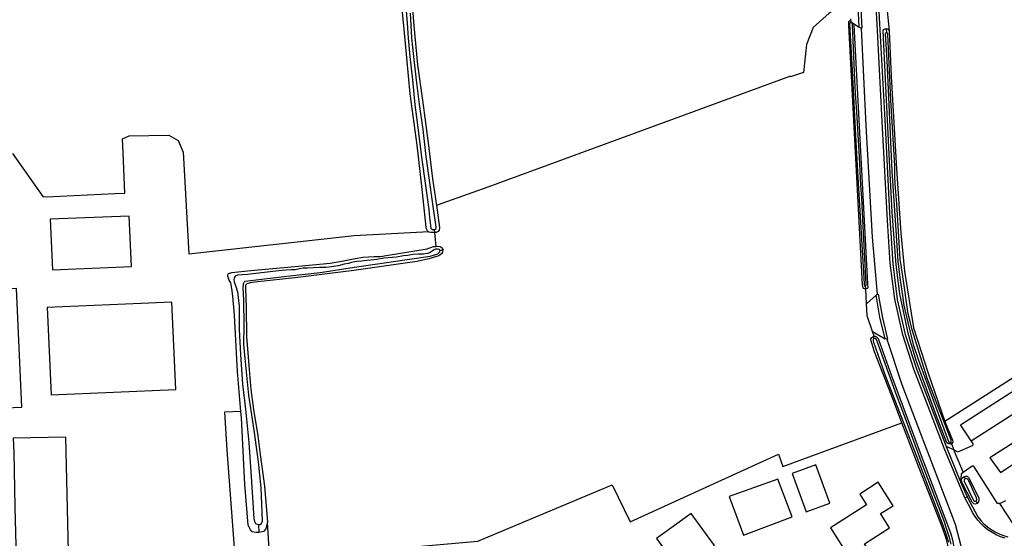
# Model space of a CAD drawing. Header units: metres. Extents: x 174255 to 175175, y 462028 to 462911.
# Tile 179 of 256: x 175051.34 to 175053.86, y 462728.29 to 462729.62. Entities that reach past the tile are written whole.
import ezdxf

# ---------------------------------------------------------------- set-up
doc = ezdxf.new("R2010")
doc.units = ezdxf.units.M
doc.layers.add('N-XX-AL-LIJN_0.20-G', color=7, linetype='Continuous', lineweight=25)

# ---------------------------------------------------------------- blocks, each defined once
blk = doc.blocks.new('Situatie')
at = {"lineweight": -3}
for p, q in [((-2.556, 15.9897), (-2.5595, 16.0634)), ((-2.4882, 16.0719), (-2.4789, 15.9802)), ((-2.5772, 16.0065), (-2.577, 16.0036)), ((-2.577, 16.0036), (-2.5768, 16.0014)), ((-2.5702, 15.9991), (-2.556, 15.9897)), ((-2.556, 15.9897), (-2.5512, 15.9869)), ((-2.4865, 15.9856), (-2.4858, 15.9754)), ((-3.6301, 15.4172), (-3.6232, 15.4198)), ((-2.5405, 15.3262), (-2.54, 15.3188)), ((-2.5127, 15.3022), (-2.5371, 15.2801)), ((-2.5099, 15.3047), (-2.5127, 15.3022)), ((-2.5216, 15.2093), (-2.4897, 15.1907)), ((-2.5177, 15.1911), (-2.5198, 15.1964)), ((-2.4852, 15.1893), (-2.4897, 15.1907)), ((-2.2686, 14.9288), (-1.9643, 15.1253)), ((-2.3216, 14.9247), (-2.3202, 14.9215)), ((-2.3197, 14.9216), (-2.3202, 14.9215)), ((-2.3135, 14.9058), (-2.3329, 14.9144)), ((-2.2865, 14.8369), (-2.2843, 14.8318)), ((-2.2848, 14.7826), (-2.2794, 14.7852)), ((-2.2569, 14.7748), (-2.2538, 14.7684)), ((-2.1953, 14.7685), (-2.1803, 14.7763)), ((-4.0941, 14.6937), (-4.0947, 14.7145)), ((-4.0663, 14.6251), (-4.0725, 14.7194))]:
    blk.add_line(p, q, dxfattribs=at)
for points in [[(-4.7261, 15.6655), (-4.6481, 15.5552), (-4.6389, 15.555), (-4.4642, 15.563), (-4.4382, 15.5642), (-4.4427, 15.6684), (-4.4445, 15.7032), (-4.4273, 15.7111), (-4.3254, 15.7125), (-4.3016, 15.6992), (-4.2884, 15.6688), (-4.2745, 15.4086), (-3.8505, 15.4558), (-3.6742, 15.465), (-3.6607, 15.4657), (-3.6627, 15.4679), (-3.6654, 15.4724), (-3.6661, 15.4767), (-3.6773, 15.5821), (-3.6893, 15.6876), (-3.7067, 15.8188), (-3.7195, 15.9577), (-3.7346, 16.1078)], [(-2.2848, 14.7826), (-2.338, 14.9106), (-2.4156, 15.1127), (-2.4444, 15.2011), (-2.4647, 15.2919), (-2.4763, 15.3842), (-2.4832, 15.4939), (-2.496, 15.7314), (-2.509, 15.9808), (-2.5234, 16.2474)], [(-2.5166, 16.2392), (-2.5037, 15.9981), (-2.4904, 15.7518), (-2.478, 15.5137), (-2.4701, 15.3826), (-2.4582, 15.2912), (-2.4379, 15.2014), (-2.4094, 15.1138), (-2.3329, 14.9144)], [(-3.7216, 16.0847), (-3.7149, 16), (-3.7123, 15.9614), (-3.7076, 15.9148), (-3.7011, 15.8546), (-3.6947, 15.7903), (-3.686, 15.7257), (-3.6778, 15.6563), (-3.6674, 15.5835), (-3.6594, 15.5222), (-3.6573, 15.5017), (-3.6535, 15.4745), (-3.6524, 15.4725), (-3.6501, 15.4713), (-3.6469, 15.4708), (-3.6453, 15.4709), (-3.6438, 15.471), (-3.6412, 15.4724), (-3.6401, 15.4742), (-3.64, 15.4765), (-3.6413, 15.4841), (-3.6473, 15.5239), (-3.6553, 15.5852), (-3.6657, 15.6579), (-3.6738, 15.7272), (-3.6826, 15.7919), (-3.6903, 15.8542), (-3.6978, 15.9149), (-3.7023, 15.9626), (-3.7059, 16.0256)], [(-3.7044, 16.0827), (-3.6971, 15.9934), (-3.6879, 15.893), (-3.6754, 15.8025), (-3.6603, 15.6863), (-3.65, 15.6012), (-3.6396, 15.5322)], [(-2.5577, 16.1018), (-2.5553, 16.1022), (-2.5495, 15.9872), (-2.5512, 15.9869)], [(-2.5842, 16.0634), (-2.5895, 16.0536), (-2.6327, 16.0257), (-2.6743, 15.9885), (-2.6907, 15.9454), (-2.6985, 15.8736), (-2.7316, 15.8621), (-2.7324, 15.8642), (-3.5075, 15.5798), (-3.626, 15.5374), (-3.6396, 15.5322)], [(-2.4462, 14.9749), (-2.4683, 15.0328), (-2.5163, 15.157), (-2.5261, 15.1878), (-2.526, 15.1909), (-2.5248, 15.1929), (-2.5198, 15.1964), (-2.5196, 15.1965), (-2.5174, 15.1971), (-2.5216, 15.2093), (-2.5354, 15.2499), (-2.5363, 15.2656), (-2.5371, 15.2801), (-2.5393, 15.3188), (-2.54, 15.3188), (-2.5405, 15.3188), (-2.5427, 15.3191), (-2.5445, 15.3196), (-2.5458, 15.3213), (-2.5474, 15.3293), (-2.5828, 15.9938), (-2.5824, 16.0041), (-2.5806, 16.0058), (-2.5789, 16.0064), (-2.5772, 16.0065), (-2.5774, 16.0115)], [(-2.5768, 16.0014), (-2.5772, 16.0014), (-2.5797, 16.0002), (-2.5804, 15.9977), (-2.5747, 15.8952), (-2.5647, 15.6954), (-2.5591, 15.6052), (-2.5434, 15.332), (-2.5434, 15.3282), (-2.542, 15.3261), (-2.5405, 15.3262), (-2.5397, 15.3262), (-2.5384, 15.3278), (-2.5379, 15.3309), (-2.5452, 15.4626), (-2.5494, 15.5516), (-2.5513, 15.5843), (-2.555, 15.6567), (-2.5619, 15.7729), (-2.5654, 15.8207), (-2.5669, 15.855), (-2.5729, 15.9961), (-2.5738, 16), (-2.5756, 16.0014), (-2.5768, 16.0014)], [(-2.577, 16.0036), (-2.5702, 15.9991), (-2.5696, 15.9949), (-2.5344, 15.332), (-2.5337, 15.3213), (-2.5357, 15.3199), (-2.5387, 15.3187), (-2.5393, 15.3188)], [(-2.5512, 15.9869), (-2.5385, 15.7378), (-2.5223, 15.451), (-2.5099, 15.3047)], [(-2.3202, 14.9215), (-2.3222, 14.9208), (-2.3271, 14.9215), (-2.3312, 14.9235), (-2.3582, 14.9946), (-2.4097, 15.1351), (-2.4265, 15.1896), (-2.4306, 15.2048), (-2.4518, 15.3062), (-2.4612, 15.3806), (-2.4711, 15.5152), (-2.4788, 15.6642), (-2.4884, 15.8562), (-2.4948, 15.9812), (-2.4936, 15.984), (-2.4906, 15.9856), (-2.4865, 15.9856)], [(-2.4865, 15.9856), (-2.4854, 15.9856), (-2.483, 15.9851), (-2.4808, 15.9834), (-2.4789, 15.9802), (-2.474, 15.8629), (-2.46, 15.6269), (-2.4496, 15.4616), (-2.4401, 15.3637), (-2.4169, 15.2191), (-2.3795, 15.1029), (-2.3362, 14.9787)], [(-2.4858, 15.9754), (-2.4874, 15.9754), (-2.4889, 15.9742), (-2.4893, 15.9723), (-2.4852, 15.9052), (-2.4724, 15.6207), (-2.4623, 15.4691), (-2.4567, 15.3894), (-2.4513, 15.3409), (-2.4452, 15.3018), (-2.4411, 15.2758), (-2.4316, 15.2323), (-2.4173, 15.1757), (-2.4039, 15.1357), (-2.3271, 14.9272), (-2.3252, 14.9244), (-2.3221, 14.9244), (-2.3216, 14.9247), (-2.3211, 14.925), (-2.3205, 14.9259), (-2.3199, 14.9278), (-2.3203, 14.9304), (-2.3805, 15.0875), (-2.3903, 15.1168), (-2.4205, 15.2136), (-2.4256, 15.2348), (-2.43, 15.2546), (-2.4441, 15.351), (-2.4476, 15.3733), (-2.4506, 15.3952), (-2.4595, 15.5368), (-2.4635, 15.5882), (-2.4645, 15.6078), (-2.4649, 15.6338), (-2.4744, 15.8027), (-2.4825, 15.9722), (-2.4831, 15.9741), (-2.484, 15.9751), (-2.4853, 15.9754), (-2.4858, 15.9754)], [(-3.6396, 15.5322), (-3.6378, 15.5202), (-3.6316, 15.4764), (-3.6324, 15.4693), (-3.6355, 15.4656), (-3.6404, 15.4636), (-3.6441, 15.4633), (-3.6412, 15.4277), (-3.6358, 15.4283), (-3.6303, 15.4276), (-3.6249, 15.4237), (-3.6232, 15.4198), (-3.6241, 15.4125), (-3.6266, 15.4083), (-3.6337, 15.4033), (-3.659, 15.3953), (-3.6892, 15.3892), (-3.7193, 15.385), (-3.8512, 15.3659), (-3.9945, 15.3479), (-4.1054, 15.3356), (-4.1174, 15.3339), (-4.1257, 15.3319), (-4.1282, 15.3293), (-4.1287, 15.3272), (-4.129, 15.3202), (-4.1269, 15.271), (-4.1266, 15.1967), (-4.1208, 15.1218), (-4.1155, 15.0605), (-4.1082, 15.0092), (-4.0976, 14.9416), (-4.0915, 14.8943), (-4.0805, 14.8125), (-4.0725, 14.7194)], [(-4.4216, 15.376), (-4.4275, 15.5049), (-4.6297, 15.4974), (-4.6235, 15.3676), (-4.4216, 15.376)], [(-3.6453, 15.4709), (-3.6441, 15.4633), (-3.6479, 15.4631), (-3.6535, 15.4634), (-3.6594, 15.4642), (-3.6607, 15.4657)], [(-4.1408, 15.0045), (-4.1496, 15.1071), (-4.1575, 15.251), (-4.1616, 15.3), (-4.1637, 15.3196), (-4.1662, 15.3344), (-4.1714, 15.3431), (-4.1744, 15.3511), (-4.1746, 15.3544), (-4.1727, 15.3579), (-4.1636, 15.3609), (-4.1151, 15.366), (-3.9933, 15.3771), (-3.9121, 15.3846), (-3.8776, 15.3902), (-3.8481, 15.3966), (-3.8281, 15.3999), (-3.814, 15.4008), (-3.7995, 15.4013), (-3.7833, 15.402), (-3.7685, 15.4042), (-3.6632, 15.4214), (-3.6474, 15.4271), (-3.6412, 15.4277)], [(-3.6301, 15.4172), (-3.6319, 15.4196), (-3.6367, 15.4206), (-3.6421, 15.4205), (-3.6471, 15.4183), (-3.6509, 15.4154), (-3.6557, 15.4121), (-3.662, 15.4096), (-3.6727, 15.4079), (-3.6862, 15.4074), (-3.6992, 15.4068), (-3.7135, 15.4045), (-3.7243, 15.403), (-3.7422, 15.3998), (-3.7743, 15.3975), (-3.7926, 15.3942), (-3.8076, 15.392), (-3.8178, 15.3913), (-3.8319, 15.3901), (-3.8434, 15.3886), (-3.8569, 15.3862), (-3.8649, 15.3839), (-3.8761, 15.3817), (-3.8917, 15.3775), (-3.9082, 15.3751), (-3.9229, 15.3739), (-3.9392, 15.3732), (-3.9545, 15.3727), (-3.97, 15.3721), (-3.981, 15.3715), (-3.9907, 15.3698), (-4.002, 15.3676), (-4.011, 15.3674), (-4.0253, 15.367), (-4.0445, 15.3648), (-4.1241, 15.3558), (-4.1379, 15.355), (-4.1492, 15.3536), (-4.1551, 15.3515), (-4.1579, 15.3468), (-4.1589, 15.3416), (-4.1584, 15.3369), (-4.1548, 15.3275), (-4.1491, 15.3115), (-4.1456, 15.2742), (-4.1455, 15.2142), (-4.1422, 15.1504), (-4.1365, 15.0743), (-4.1287, 15.0103), (-4.12, 14.9247), (-4.1142, 14.8371), (-4.1077, 14.7301), (-4.1058, 14.7218), (-4.1031, 14.7171), (-4.0968, 14.7145), (-4.0947, 14.7145), (-4.0926, 14.7145), (-4.0881, 14.7168), (-4.0855, 14.7242), (-4.089, 14.8083), (-4.0955, 14.8748), (-4.1064, 14.9567), (-4.1201, 15.0458), (-4.1298, 15.1404), (-4.1329, 15.1757), (-4.1328, 15.2235), (-4.1336, 15.2895), (-4.1348, 15.3218), (-4.1345, 15.3285), (-4.1337, 15.3327), (-4.1327, 15.3355), (-4.1294, 15.3382), (-4.1234, 15.3395), (-4.0229, 15.3511), (-3.938, 15.3609), (-3.8494, 15.3741), (-3.6557, 15.4029), (-3.6356, 15.4088), (-3.6306, 15.4137), (-3.6301, 15.4172)], [(-4.7027, 15.0155), (-4.7161, 15.3197), (-4.8664, 15.3137), (-4.8525, 15.0093), (-4.7027, 15.0155)], [(-2.4897, 15.1907), (-2.5028, 15.2465), (-2.5127, 15.3022)], [(-2.5099, 15.3047), (-2.5069, 15.3053), (-2.4962, 15.2442), (-2.4831, 15.1895), (-2.4852, 15.1893)], [(-4.6275, 15.0471), (-4.3078, 15.0606), (-4.3178, 15.2845), (-4.3966, 15.2811), (-4.6374, 15.2705), (-4.6275, 15.0471)], [(-1.9191, 15.2455), (-2.3362, 14.9787), (-2.3166, 14.9303), (-2.3163, 14.9254), (-2.3184, 14.9221), (-2.3197, 14.9216), (-2.3135, 14.9058), (-2.3029, 14.9011), (-2.2653, 14.9168), (-2.2634, 14.9188), (-2.2638, 14.9217), (-2.2686, 14.9288), (-2.2966, 14.9701), (-1.9901, 15.1665)], [(-2.5174, 15.1971), (-2.5165, 15.1973), (-2.5147, 15.1973), (-2.5119, 15.1961), (-2.5077, 15.1911), (-2.473, 15.0955), (-2.3948, 14.8843), (-2.3267, 14.7071), (-2.3209, 14.6909), (-2.3167, 14.6749), (-2.3132, 14.6567), (-2.3104, 14.6379), (-2.3094, 14.6221), (-2.3096, 14.6148), (-2.3098, 14.6124), (-2.3128, 14.6097), (-2.3158, 14.6085), (-2.3162, 14.6085)], [(-2.5177, 15.1911), (-2.5191, 15.1907), (-2.5201, 15.1889), (-2.5201, 15.1844), (-2.4906, 15.0992), (-2.4111, 14.8943), (-2.3702, 14.7891), (-2.3438, 14.72), (-2.3345, 14.6939), (-2.3304, 14.6793), (-2.3273, 14.6688)], [(-2.3203, 14.6643), (-2.3242, 14.6807), (-2.3301, 14.6991), (-2.3389, 14.7255), (-2.3936, 14.8677), (-2.4371, 14.9859), (-2.4593, 15.0448), (-2.5113, 15.1889), (-2.5136, 15.1916), (-2.5163, 15.1916), (-2.5177, 15.1911)], [(-2.4852, 15.1893), (-2.4465, 15.0732), (-2.3985, 14.9476), (-2.3096, 14.7152), (-2.2915, 14.6439), (-2.2956, 14.5883), (-2.3072, 14.5896), (-2.3162, 14.6085)], [(-4.0725, 14.7194), (-4.0768, 14.7034), (-4.0831, 14.6964), (-4.0941, 14.6937), (-4.1024, 14.694), (-4.1121, 14.6953), (-4.1158, 14.7006), (-4.1218, 14.7126), (-4.131, 14.8179), (-4.1393, 14.9878), (-4.1408, 15.0045), (-4.1829, 15.0028), (-4.1771, 14.9052), (-4.1487, 14.5297), (-4.132, 14.2069), (-4.198, 14.2057), (-4.1956, 14.1918), (-4.1818, 14.0516), (-4.126, 14.0526)], [(-4.126, 14.0526), (-4.1329, 14.1679), (-4.046, 14.1697), (-4.0545, 14.4459), (-4.0663, 14.6251), (-3.5334, 14.6719), (-3.189, 14.8161), (-3.1434, 14.7216), (-2.7626, 14.8946), (-2.7516, 14.8635), (-2.4462, 14.9749)], [(-2.3162, 14.6085), (-2.319, 14.6085), (-2.3222, 14.611), (-2.3236, 14.618), (-2.3291, 14.6626), (-2.3305, 14.669), (-2.3325, 14.6758), (-2.3354, 14.6861), (-2.3424, 14.7061), (-2.4019, 14.8593), (-2.4462, 14.9749)], [(-2.1078, 14.9583), (-2.2214, 14.8858), (-2.194, 14.8474), (-2.0846, 14.9203)], [(-4.7143, 14.5309), (-4.5799, 14.5345), (-4.5896, 14.9387), (-4.7241, 14.9357), (-4.7232, 14.9), (-4.7198, 14.7589), (-4.7143, 14.5309)], [(-2.3329, 14.9144), (-2.296, 14.8242), (-2.2794, 14.7852)], [(-2.3135, 14.9058), (-2.3132, 14.9049), (-2.3121, 14.9024), (-2.2896, 14.8476)], [(-2.6915, 14.7471), (-2.6314, 14.7692), (-2.6674, 14.8673), (-2.7277, 14.8448), (-2.6915, 14.7471)], [(-2.2896, 14.8476), (-2.2944, 14.8432), (-2.2947, 14.8427), (-2.296, 14.8242)], [(-2.1953, 14.7685), (-2.2011, 14.7686), (-2.2616, 14.8623), (-2.2632, 14.8637), (-2.2662, 14.8637), (-2.2896, 14.8476)], [(-2.7279, 14.7338), (-2.7644, 14.8308), (-2.8889, 14.7863), (-2.8528, 14.6875), (-2.7279, 14.7338)], [(-2.4689, 14.7627), (-2.5069, 14.8228), (-2.5547, 14.7925), (-2.537, 14.7645), (-2.6297, 14.7058), (-2.5809, 14.6287), (-2.5373, 14.6563), (-2.5427, 14.6648), (-2.478, 14.7058), (-2.5011, 14.7423), (-2.4689, 14.7627)], [(-2.2538, 14.7684), (-2.2575, 14.767), (-2.2623, 14.7673), (-2.2667, 14.7714), (-2.2923, 14.8209), (-2.2932, 14.825), (-2.2937, 14.8284), (-2.2933, 14.8312), (-2.291, 14.8341), (-2.2873, 14.8366), (-2.2865, 14.8369)], [(-2.2843, 14.8318), (-2.2868, 14.8292), (-2.287, 14.8255), (-2.2629, 14.7758), (-2.2603, 14.7742), (-2.2583, 14.7743), (-2.2569, 14.7748), (-2.2556, 14.7752), (-2.2543, 14.7784), (-2.2553, 14.7828), (-2.2758, 14.828), (-2.279, 14.8312), (-2.2822, 14.832), (-2.2843, 14.8318)], [(-2.2865, 14.8369), (-2.2854, 14.8374), (-2.2823, 14.8387), (-2.2795, 14.8383), (-2.2758, 14.8352), (-2.2511, 14.7864), (-2.2493, 14.7817), (-2.2489, 14.778), (-2.2502, 14.7732), (-2.2532, 14.7686), (-2.2538, 14.7684)], [(-2.2794, 14.7852), (-2.2518, 14.734), (-2.2443, 14.7249), (-2.2361, 14.7165), (-2.2272, 14.7088), (-2.2176, 14.7018), (-2.2076, 14.6957), (-2.197, 14.6904), (-2.1861, 14.6861), (-2.1748, 14.6827)], [(-2.1818, 14.6794), (-2.1933, 14.6832), (-2.2045, 14.6879), (-2.2151, 14.6936), (-2.2253, 14.7003), (-2.2348, 14.7078), (-2.2436, 14.7161), (-2.2517, 14.7252), (-2.2589, 14.7349), (-2.2653, 14.7452), (-2.2707, 14.7561), (-2.2848, 14.7826)], [(-2.1373, 14.6798), (-2.1416, 14.6863), (-2.1953, 14.7685)], [(-2.927, 14.6607), (-2.9864, 14.7426), (-3.0751, 14.6783), (-3.0148, 14.5952), (-3.0077, 14.6004), (-2.9716, 14.5507), (-2.8979, 14.6042), (-2.9348, 14.655), (-2.927, 14.6607)]]:
    blk.add_lwpolyline(points, dxfattribs=at)

msp = doc.modelspace()

# ---------------------------------------------------------------- block references
at = {"layer": 'N-XX-AL-LIJN_0.20-G'}
msp.add_blockref('Situatie', (175056.047, 462713.6112), dxfattribs=at)

doc.saveas('drawing.dxf')
